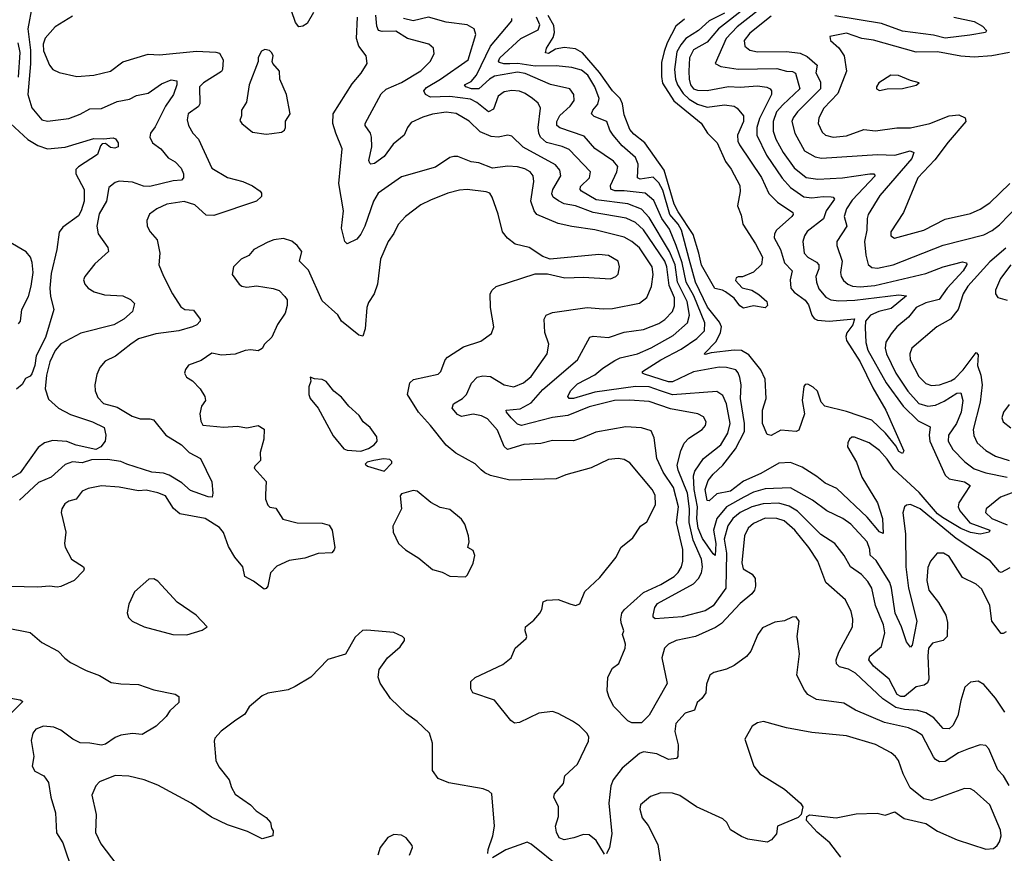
# Model space of a CAD drawing. Extents: x 1443846 to 1577407, y 839182 to 927291.
# Tile 138 of 256: x 1458512 to 1463601, y 898265 to 902572. Entities that reach past the tile are written whole.
import ezdxf

# ---------------------------------------------------------------- set-up
doc = ezdxf.new("R2010")
doc.units = 0

msp = doc.modelspace()

# ---------------------------------------------------------------- linework, layer by layer
at = {"layer": '0CON20XD'}
for points in [[(1460030.9, 902609.1), (1459997.3, 902552.7), (1459975, 902537.9), (1459955, 902535.5), (1459938, 902558), (1459893.8, 902683.8)], [(1462385, 902664), (1462220, 902535), (1462162.7, 902475), (1462106.2, 902345), (1462135, 902329.5), (1462225, 902315.8), (1462425, 902319.8), (1462475, 902305.3), (1462505, 902303.8), (1462520.5, 902295), (1462544, 902215), (1462455, 902132.5), (1462423.9, 902095), (1462405.6, 902045), (1462406.6, 901995), (1462419.5, 901955), (1462458.4, 901885), (1462515, 901807.2), (1462577, 901757), (1462637.1, 901747.1), (1462765, 901754.8), (1462905.3, 901775.3), (1462926.7, 901775), (1462932.9, 901765), (1462815, 901639.5), (1462785.7, 901595), (1462772.8, 901555), (1462786.5, 901505), (1462735.5, 901425), (1462734.4, 901405), (1462762.3, 901325), (1462754.6, 901265), (1462757.7, 901245), (1462769.6, 901225), (1462792.5, 901205), (1462815.2, 901195.2), (1462855, 901191.6), (1462931.2, 901198.8), (1463195, 901260.2), (1463284.8, 901295.2), (1463385, 901320.7), (1463405.4, 901315.4), (1463407.5, 901307.5), (1463387.9, 901275), (1463306, 901185), (1463264.1, 901125.9), (1463195, 901108.9), (1463144.5, 901085), (1463104.8, 901035.2), (1463045, 900984.5), (1463015, 900949.5), (1462988.2, 900905), (1462984, 900875), (1462991.8, 900845), (1463040.7, 900745), (1463102.2, 900652.2), (1463159.2, 900589.2), (1463205, 900575.3), (1463245, 900580.7), (1463289.8, 900600.2), (1463355, 900643.1), (1463375, 900643.3), (1463386.3, 900605), (1463377.6, 900545), (1463354.2, 900485), (1463312.7, 900425), (1463309.6, 900395), (1463335, 900350.9), (1463396.8, 900286.8), (1463445, 900251.9), (1463505, 900230), (1463615, 900208)], [(1458576.7, 902645), (1458553.9, 902525), (1458566.9, 902415), (1458567.1, 902342.9), (1458553.1, 902185), (1458575, 902116.2), (1458626.2, 902055), (1458655, 902046.9), (1458765, 902061.8), (1458825, 902083.8), (1458875, 902110.5), (1458935, 902112.7), (1459015, 902148.2), (1459079.5, 902160.5), (1459115, 902179.5), (1459175, 902191.3), (1459245, 902240.6), (1459295, 902261.8), (1459324.2, 902255), (1459324, 902235), (1459306.1, 902185), (1459265, 902124.6), (1459211.9, 902018.1), (1459186.9, 901985), (1459183.8, 901965), (1459198.9, 901935), (1459241.1, 901905), (1459278.7, 901858.7), (1459315, 901837.5), (1459345.4, 901805), (1459358.6, 901775), (1459358, 901755), (1459347.5, 901742.5), (1459305, 901738.9), (1459185, 901710.2), (1459152.4, 901712.4), (1459095, 901731.8), (1459025, 901737.8), (1459005, 901730.6), (1458971.9, 901705), (1458960, 901635), (1458921.9, 901568.1), (1458910, 901505), (1458917.5, 901465), (1458967.1, 901395), (1458970, 901375), (1458899.4, 901310.6), (1458847.5, 901245), (1458841.9, 901228.1), (1458849.2, 901205), (1458865, 901184), (1458896.4, 901166.4), (1458950.5, 901149.5), (1459045, 901144.3), (1459085, 901125.8), (1459105.8, 901105), (1459094, 901065), (1459050, 901025), (1458998.6, 900995), (1458827, 900953), (1458725, 900896.5), (1458695, 900862.9), (1458667.1, 900805), (1458650.8, 900735), (1458643.7, 900665), (1458661.2, 900611.2), (1458712.2, 900565), (1458775, 900532.7), (1458887.5, 900495), (1458947.5, 900465), (1458956.7, 900425), (1458953.3, 900395), (1458931.8, 900365), (1458905, 900351.8), (1458804.4, 900374.4), (1458755, 900391.9), (1458682.6, 900397.4), (1458639.2, 900385), (1458607.9, 900362.1), (1458515, 900231.2), (1458405, 900170.9)], [(1462155, 902605.6), (1462075, 902565.2), (1462019.3, 902515), (1461955, 902474.3), (1461928.2, 902441.8), (1461908.8, 902405), (1461895.9, 902314.1), (1461900.3, 902265), (1461912, 902235), (1461940.7, 902190.7), (1461971.6, 902161.6), (1462015, 902135.9), (1462065, 902119.1), (1462155, 902132.5), (1462203.8, 902125), (1462220, 902115), (1462252.5, 902075), (1462252.9, 902045), (1462221, 901975), (1462222.9, 901945), (1462231.2, 901925), (1462346.4, 901756.4), (1462384, 901674), (1462429, 901629), (1462508.2, 901575), (1462509.5, 901565), (1462502.5, 901555), (1462423.2, 901485), (1462412.5, 901465), (1462411.6, 901445), (1462443.4, 901385), (1462464.8, 901314.8), (1462504.5, 901275), (1462492.9, 901227.1), (1462496.8, 901185), (1462514.6, 901164.6), (1462571.9, 901121.9), (1462588.9, 901098.9), (1462605, 901044.6), (1462617.8, 901027.8), (1462635, 901018.8), (1462695, 901014.7), (1462826, 901026), (1462817.1, 900995), (1462786.2, 900953.8), (1462781.3, 900935), (1462784.7, 900915), (1462856.2, 900805), (1462920.4, 900670.4), (1462988.1, 900555), (1463080.8, 900345), (1463075, 900330.6), (1463055, 900341.3), (1463040, 900370), (1462985.8, 900435.8), (1462915, 900502.1), (1462785, 900547.9), (1462673.3, 900575), (1462653.8, 900595), (1462635, 900652.9), (1462613.1, 900673.1), (1462585, 900689.4), (1462572.1, 900687.9), (1462565, 900677.5), (1462556.5, 900605), (1462567.3, 900535), (1462538.1, 900451.9), (1462525, 900444), (1462445, 900451.2), (1462395, 900424), (1462375, 900429.2), (1462350.4, 900485), (1462351.6, 900555), (1462368.9, 900615), (1462365.4, 900715), (1462342.5, 900762.5), (1462280, 900840), (1462242.1, 900862.1), (1462205, 900864.4), (1462085, 900850.8), (1462055, 900841.4), (1462050, 900845), (1462111, 900909), (1462134, 900955), (1462138.9, 900985), (1462129.3, 901009.3), (1462067.1, 901087.1), (1462004.1, 901215), (1461971.3, 901335), (1461931.4, 901485), (1461914.5, 901515), (1461872.1, 901565), (1461835, 901690.7), (1461815, 901728.7), (1461785, 901757.5), (1461718.2, 901748.2), (1461705.5, 901755), (1461708.4, 901825), (1461695, 901859.6), (1461625, 901920), (1461579.3, 901975), (1461561.8, 902001.8), (1461546.5, 902046.5), (1461480.9, 902070.9), (1461466.4, 902085), (1461473.2, 902105), (1461499.7, 902135), (1461506.5, 902165), (1461483.9, 902225), (1461447.4, 902285), (1461415, 902310.4), (1461365, 902324.8), (1461285, 902333), (1461175, 902331.7), (1461085.8, 902345.8), (1461045, 902343.4), (1461013.5, 902343.5), (1460991, 902351), (1460987.1, 902357.1), (1460993.8, 902375), (1461102.1, 902475), (1461190.9, 902519.1), (1461200.4, 902545), (1461182.9, 902585)], [(1462270.8, 902639.2), (1462123, 902525), (1462065, 902455.2), (1461993.9, 902416.1), (1461973.2, 902375), (1461970, 902305), (1461970.9, 902265), (1461979.4, 902235), (1461995, 902215.3), (1462015, 902208.1), (1462065, 902206.5), (1462175, 902227.3), (1462235, 902223), (1462325, 902230.4), (1462373.5, 902223.5), (1462390.6, 902215), (1462397.3, 902205), (1462396.5, 902185), (1462335, 902061.8), (1462321.6, 902015), (1462321, 901975), (1462371.7, 901871.7), (1462453, 901753)], [(1458785, 902590.4), (1458695, 902534.5), (1458643.5, 902476.5), (1458633.5, 902445), (1458635, 902410), (1458666.2, 902336.2), (1458682.5, 902315), (1458715, 902298.9), (1458807.6, 902277.6), (1458894.4, 902284.4), (1458981.2, 902305), (1459045, 902353.5), (1459176.4, 902393.6), (1459235, 902389.6), (1459425, 902408.8), (1459525, 902404.4), (1459545, 902398.6), (1459562.9, 902365), (1459560.3, 902315), (1459555, 902304.1), (1459460.9, 902245), (1459441.1, 902225), (1459443.3, 902136.7), (1459435, 902123.3), (1459383.1, 902085), (1459378.1, 902055), (1459383.3, 902025), (1459407.1, 901985), (1459435.6, 901955), (1459504.1, 901804.1), (1459585, 901756.7), (1459665, 901736.5), (1459715, 901713.3), (1459754, 901685), (1459761.2, 901675), (1459761.2, 901658.8), (1459736.2, 901633.8), (1459515, 901559.5), (1459475, 901561.4), (1459416.9, 901615), (1459362.6, 901632.6), (1459271.3, 901618.7), (1459220, 901595), (1459183, 901567), (1459168.6, 901535), (1459170, 901505), (1459185.7, 901475.7), (1459222, 901435), (1459236.7, 901365), (1459230.8, 901305), (1459255, 901246), (1459300.7, 901155), (1459345, 901087.8), (1459365, 901074.4), (1459410.7, 901070.7), (1459443.8, 901025), (1459444.2, 901015), (1459427.5, 900995), (1459405, 900985.5), (1459335, 900964.6), (1459215, 900949.6), (1459125, 900923.5), (1459085.3, 900894.7), (1459006.2, 900833.8), (1458953.1, 900806.9), (1458925.3, 900774.7), (1458911, 900739), (1458900.8, 900685), (1458902.6, 900655), (1458915, 900619.4), (1458945, 900589.5), (1459015, 900569.5), (1459092.7, 900522.7), (1459135, 900509.2), (1459185, 900509.5), (1459203.8, 900503.8), (1459267.1, 900425), (1459348.6, 900375), (1459388.1, 900335), (1459446.7, 900305), (1459504.5, 900185), (1459510.6, 900125), (1459505.7, 900104.3), (1459485, 900106.5), (1459395, 900139.2), (1459349.2, 900179.2), (1459285, 900218.6), (1459255, 900228.5), (1459195, 900234.4), (1459065, 900276.3)], [(1463602.5, 898995), (1463555, 899066.2), (1463495, 899138), (1463465, 899154.2), (1463425, 899150), (1463396.8, 899123.2), (1463375.4, 899054.6), (1463360, 898975), (1463335.3, 898924.7), (1463315, 898908.9), (1463285, 898910.6), (1463235.6, 898965.6), (1463195, 898990.9), (1463153, 899003), (1463085, 899007.4), (1463040.7, 899019.3), (1462972.5, 899062.5), (1462831.8, 899195), (1462795, 899215.9), (1462748.9, 899228.9), (1462733.8, 899243.8), (1462732.1, 899265), (1462745, 899304.3), (1462815.5, 899435), (1462817.8, 899475), (1462808.5, 899515), (1462778.9, 899575), (1462678.8, 899665), (1462637.1, 899775), (1462590, 899845), (1462517.3, 899935), (1462462.7, 899982.7), (1462424.8, 899994.8), (1462365, 899997), (1462305, 899969.1), (1462277.5, 899945), (1462258.2, 899905), (1462244.1, 899765), (1462250.5, 899735), (1462297.9, 899707.9), (1462312.1, 899685), (1462315.4, 899645), (1462310, 899625), (1462295.5, 899605), (1462235, 899555.4), (1462138, 899452), (1462108.5, 899431.5), (1462005, 899385.3), (1461905, 899363.9), (1461864.7, 899345.3), (1461844.7, 899325.3), (1461830.3, 899275), (1461858.1, 899141.9), (1461765, 898979.2), (1461725, 898938.8), (1461675, 898938.8), (1461655, 898950), (1461581.5, 899025), (1461556.2, 899075), (1461548.8, 899105), (1461551.4, 899175), (1461575, 899222), (1461608.1, 899245), (1461641.1, 899325), (1461643.5, 899345), (1461635, 899370), (1461627.5, 899395), (1461634, 899415), (1461619.6, 899455), (1461618.7, 899475), (1461624.6, 899505), (1461635, 899523.1), (1461735, 899611.8), (1461825, 899653.5), (1461895, 899695.4), (1461915, 899715.6), (1461931.8, 899745), (1461938.7, 899775), (1461938.9, 899835), (1461906.5, 899975), (1461917.1, 900055), (1461891, 900155), (1461836.6, 900235), (1461804.8, 900304.8), (1461791.7, 900411.7), (1461775, 900446.9), (1461725, 900463.5), (1461645, 900469.1), (1461488.9, 900441.1), (1461420.8, 900410.8), (1461373.9, 900396.1), (1461265, 900397.5), (1461205, 900382.3), (1461116.8, 900376.8), (1461032.1, 900352.1), (1461016.2, 900366.2), (1460980.9, 900450.9), (1460929.6, 900509.6), (1460898, 900525), (1460855, 900534), (1460795, 900521.8), (1460775, 900532.3), (1460747.7, 900565), (1460753.6, 900586.4), (1460800, 900615), (1460820.4, 900635), (1460846.1, 900693.9), (1460876.2, 900725), (1460905, 900732.1), (1460945, 900729.2), (1461015, 900686.1), (1461065, 900675.4), (1461114.7, 900695.3), (1461155, 900728.8), (1461237.3, 900845), (1461246.9, 900895), (1461225.6, 900955), (1461221.9, 901025), (1461232.5, 901045), (1461265, 901059.5), (1461445, 901085.5), (1461528, 901078), (1461575, 901080.4), (1461715, 901107.8), (1461753.8, 901136.2), (1461776.3, 901193.7), (1461785.8, 901255), (1461780.3, 901295), (1461715, 901393.3), (1461675, 901426.4), (1461635, 901447.6), (1461485, 901486.8), (1461365, 901502.5), (1461295, 901518.2), (1461185, 901564.6), (1461170.8, 901585), (1461153.8, 901635), (1461169.6, 901735), (1461165.3, 901765.3), (1461149.5, 901785), (1461121.7, 901801.7), (1461085, 901811.8), (1461035.3, 901814.7), (1460954.7, 901804.7), (1460885, 901832.5), (1460845, 901836.9), (1460776.7, 901865), (1460755, 901865.5), (1460735, 901858.9), (1460660.9, 901809.1), (1460485, 901759.1), (1460364.6, 901675), (1460340.3, 901635), (1460296.2, 901505), (1460275, 901464.2), (1460255, 901437.1), (1460205, 901414), (1460192.5, 901425), (1460175.4, 901495.4), (1460185.3, 901585), (1460160.9, 901725), (1460177.5, 901905), (1460145.3, 901985.3), (1460129.5, 902035), (1460131.9, 902085), (1460229.2, 902240.8), (1460277.1, 902295), (1460307.5, 902345), (1460302.9, 902385), (1460264.7, 902434.7), (1460251.6, 902475), (1460257.3, 902585)], [(1460949.1, 901969.1), (1460892, 901992), (1460835, 902047.7), (1460766.7, 902086.7), (1460715, 902093.4), (1460645, 902083.2), (1460595, 902068.8), (1460535, 902040.6), (1460515.6, 902015), (1460499.5, 901975), (1460442.2, 901927.8), (1460395, 901865.4), (1460345, 901828.6), (1460326, 901826), (1460320.6, 901830.6), (1460316.9, 901845), (1460331.6, 901915), (1460330, 901965), (1460325, 901985.7), (1460297.8, 902025), (1460297.8, 902035), (1460380.5, 902189.5), (1460405, 902212.7), (1460485, 902247.2), (1460585, 902307.9), (1460632.5, 902355), (1460653.1, 902395), (1460650.8, 902425), (1460626, 902445), (1460516.2, 902475), (1460455, 902511.8), (1460385, 902511), (1460366.7, 902516.7), (1460357.5, 902537.5), (1460351.7, 902595)], [(1463629.3, 899740.7), (1463585, 899716.5), (1463575, 899720), (1463526.6, 899776.6), (1463351.5, 899891.5), (1463165, 900045.2), (1463115, 900067.5), (1463095.5, 900064.5), (1463085, 900054.3), (1463075.3, 900024.7), (1463090, 899915), (1463091, 899745), (1463105.5, 899635), (1463148.9, 899465), (1463125, 899340), (1463115, 899330), (1463095, 899357.5), (1463068.9, 899435), (1463036.5, 899505), (1463018.2, 899635), (1463008.8, 899665), (1462938.5, 899778.5), (1462906.5, 899805), (1462906.2, 899835), (1462892, 899875), (1462807.7, 899965), (1462766.7, 899995), (1462683.6, 900033.6), (1462608.8, 900088.8), (1462495, 900153.7), (1462365, 900148.3), (1462305, 900131.1), (1462255, 900104.5), (1462165, 900054.8), (1462114.9, 899995.1), (1462097.1, 899935), (1462108.9, 899865), (1462105.8, 899804.2), (1462095, 899811.9), (1462040.7, 899890.7), (1462018.9, 899945), (1462010.6, 899995), (1462014, 900055), (1461998, 900145), (1461994.2, 900215.8), (1462000.8, 900239.2), (1462045, 900305.4), (1462134.6, 900375.4), (1462171.5, 900435), (1462184.4, 900485), (1462165, 900586.9), (1462145, 900630.9), (1462115, 900651.6), (1461885, 900633.9), (1461824.1, 900655), (1461765, 900674.9), (1461695, 900676.1), (1461485, 900648.2), (1461374.3, 900614.3), (1461351.2, 900615), (1461344.4, 900625), (1461359.2, 900655), (1461395, 900691.2), (1461483.6, 900736.4), (1461525, 900772.3), (1461588.1, 900811.9), (1461615, 900825.3), (1461705, 900845.3), (1461775, 900875.7), (1461889.3, 900940.7), (1461963.1, 901005), (1461974.1, 901045), (1461961.9, 901115), (1461912.2, 901215), (1461899.4, 901305), (1461869.3, 901375), (1461765, 901549.7), (1461725, 901593), (1461655, 901620.9), (1461491.4, 901641.4), (1461414.6, 901685), (1461408, 901695), (1461409.9, 901710.1), (1461457.5, 901755), (1461461.5, 901785), (1461350.7, 901900.7), (1461315, 901917.4), (1461235, 901938.1), (1461204.2, 901965), (1461194.2, 901985), (1461190.5, 902015), (1461202.7, 902115), (1461190.5, 902140.5), (1461162.5, 902165), (1461125, 902191.1), (1461095, 902202.5), (1461055, 902205.3), (1461015, 902198.7), (1460983.9, 902176.1), (1460961.1, 902108.9), (1460935, 902095.9), (1460875, 902143.9), (1460841.4, 902161.4), (1460735.4, 902175.4), (1460635, 902171.5), (1460608.9, 902185), (1460600, 902205), (1460615, 902221.6), (1460686.4, 902263.6), (1460829.4, 902365), (1460869.6, 902495), (1460860.6, 902525), (1460825, 902545.4), (1460715, 902559.3), (1460625, 902584.8), (1460545, 902565.7), (1460495, 902578)], [(1462453, 901753), (1462495, 901704.7), (1462565, 901657.1), (1462605, 901651.3), (1462665, 901659), (1462705, 901657.2), (1462716, 901655), (1462723.3, 901645), (1462679.5, 901585), (1462666.3, 901543.7), (1462581.9, 901478.1), (1462567.7, 901455), (1462559.2, 901425), (1462566.7, 901365), (1462584.6, 901345), (1462629.6, 901319.6), (1462642.2, 901305), (1462642.5, 901285), (1462625.9, 901245), (1462629.3, 901215), (1462641.7, 901181.7), (1462677.6, 901137.6), (1462703.8, 901123.8), (1462745, 901119.6), (1462827.4, 901122.6), (1463055, 901150.3), (1463095.6, 901145.6), (1463015, 901079.7), (1462952.2, 901065), (1462908.2, 901045), (1462883.9, 901015), (1462880.9, 900980.9), (1462885.3, 900904.7), (1462895.6, 900865), (1462989.7, 900695), (1463078.2, 900575), (1463155, 900499.5), (1463217.8, 900467.7), (1463211.6, 900425), (1463214.8, 900395), (1463295, 900218.2), (1463315, 900200.3), (1463394, 900185), (1463424, 900165), (1463364.7, 900075.3), (1463361.8, 900055), (1463370.3, 900035), (1463423.1, 899973.1), (1463526.2, 899935), (1463522.5, 899925), (1463476.2, 899913.8), (1463425, 899922.3), (1463375, 899943.8), (1463280.5, 899999.5), (1463255, 900019.4), (1463160, 900130), (1463029.7, 900249.7), (1462995, 900301.1), (1462955, 900346), (1462902.9, 900385), (1462826.2, 900415), (1462812.5, 900415), (1462801.2, 900405), (1462791.2, 900385), (1462790, 900365), (1462837.1, 900285), (1462865, 900208.1), (1462944.6, 900075), (1462970.9, 899995), (1462975, 899917.5), (1462955, 899926.5), (1462892, 900002), (1462735, 900149.6), (1462675, 900176.8), (1462631.9, 900211.9), (1462555, 900259.7), (1462495, 900283.3), (1462435, 900281.5), (1462342.8, 900227.2), (1462252.1, 900187.9), (1462185, 900136.7), (1462115, 900121.4), (1462075, 900086.7), (1462065, 900088), (1462055.2, 900145), (1462069.2, 900190.8), (1462095, 900224.6), (1462145, 900269.6), (1462211.8, 900355), (1462257, 900445), (1462258.3, 900485), (1462237.2, 900615), (1462240.3, 900685), (1462233.1, 900723.1), (1462225, 900747.5), (1462212.1, 900762.1), (1462164.7, 900774.7), (1462126.9, 900776.9), (1461995, 900751.7), (1461885, 900700.4), (1461865, 900700.6), (1461740.3, 900740.3), (1461730, 900745), (1461731.1, 900755), (1461825.8, 900814.2), (1461930.9, 900869.1), (1462012, 900925), (1462050.3, 900965), (1462052.7, 901005), (1461995.3, 901145), (1461956.9, 901215), (1461935.8, 901315), (1461905.4, 901405.4), (1461869.5, 901489.5), (1461830.4, 901545), (1461788.4, 901638.4), (1461745, 901675.6), (1461635, 901688), (1461586.9, 901686.9), (1461566.3, 901696.3), (1461565.3, 901715), (1461598.6, 901785), (1461602.5, 901812.5), (1461580.1, 901840.1), (1461485, 901906.2), (1461429.4, 901969.4), (1461303.5, 902013.5), (1461287.8, 902025), (1461287.5, 902045), (1461303.3, 902076.7), (1461356.1, 902125), (1461376.9, 902155), (1461375.4, 902185), (1461354.7, 902214.7), (1461255, 902236.8), (1461125, 902293.3), (1461085, 902300.7), (1460965, 902279.5), (1460939, 902265), (1460885, 902215.2), (1460846, 902215), (1460817.5, 902225), (1460811.4, 902235), (1460845, 902253.1), (1460871.8, 902285), (1460944.3, 902435.7), (1461055.5, 902565), (1461055, 902578)], [(1461947.5, 902575), (1461902.5, 902537.5), (1461857.7, 902452.3), (1461841.8, 902408.2), (1461829.5, 902350.5), (1461828.1, 902278.1), (1461833.7, 902243.7), (1461893, 902153), (1462033, 902037), (1462067.1, 901985), (1462116.5, 901935), (1462159.8, 901839.8), (1462189.6, 901799.6), (1462234.4, 901715), (1462235.6, 901684.4), (1462220.9, 901610.9), (1462241.3, 901561.3), (1462248.6, 901515), (1462315, 901414.3), (1462350, 901345), (1462345, 901306.2), (1462305, 901267.5), (1462247, 901243), (1462225, 901242.5), (1462215, 901237.5), (1462212, 901225), (1462245, 901185.7), (1462295, 901174.3), (1462331.7, 901151.7), (1462373.3, 901115), (1462376.2, 901095), (1462365, 901083.3), (1462305, 901093.1), (1462252.2, 901082.2), (1462233.3, 901093.3), (1462205, 901133.8), (1462160, 901165), (1462143.3, 901175), (1462105, 901183.8), (1462035, 901304), (1462020.9, 901365), (1461992.2, 901462.2), (1461915, 901578.7), (1461895, 901619.2), (1461842.3, 901795), (1461741.8, 901935), (1461685, 901980.6), (1461664.7, 902005), (1461635, 902080.8), (1461626.7, 902136.7), (1461614.3, 902164.3), (1461575, 902203.9), (1461508.4, 902298.4), (1461421.1, 902401.1), (1461385, 902420.9), (1461325, 902427.6), (1461281, 902419), (1461245, 902397.3), (1461230, 902400), (1461233.8, 902425), (1461269.5, 902480.5), (1461276.2, 902505), (1461271.5, 902541.5), (1461243.7, 902593.7)], [(1462395, 902589.6), (1462285, 902501.6), (1462255.4, 902465), (1462260, 902435), (1462284.8, 902414.8), (1462325, 902404.8), (1462475, 902407), (1462545, 902399.2), (1462581.1, 902381.1), (1462634, 902336), (1462627.2, 902297.2), (1462651, 902251), (1462650.8, 902215), (1462531.9, 902095), (1462508.9, 902065), (1462502.2, 902045), (1462518.2, 901985), (1462567.5, 901895), (1462622.6, 901862.6), (1462655, 901855.8), (1462945, 901875.7), (1463035, 901871), (1463114.7, 901894.7), (1463133.5, 901885), (1463121.8, 901855), (1462957.2, 901662.8), (1462897.5, 901565), (1462891.3, 901545), (1462890.6, 901485), (1462878.2, 901425), (1462885.4, 901354.6), (1462897.6, 901307.6), (1462915, 901291.5), (1462945, 901288.2), (1463025.8, 901305), (1463283.9, 901406.1), (1463495, 901459.7), (1463537.9, 901482.1), (1463575, 901511.3), (1463675, 901614.6)], [(1463340, 902585), (1463445, 902562), (1463488.5, 902538.5), (1463507.8, 902515), (1463504, 902505), (1463422.4, 902492.4), (1463295, 902476.8), (1463235, 902491.5), (1463075, 902512.8), (1462965, 902552.2), (1462725, 902591.3)], [(1463627.2, 902402.8), (1463535.2, 902384.8), (1463445, 902378.3), (1463375, 902384), (1463255, 902405.7), (1463145, 902403.3), (1462925.3, 902465.3), (1462865, 902475.3), (1462785, 902501.3), (1462698.8, 902485), (1462702.5, 902465), (1462745.8, 902425.8), (1462772.1, 902385), (1462784.5, 902305), (1462740.3, 902189.8), (1462668.2, 902115), (1462641.4, 902065), (1462637.8, 902035), (1462659.9, 901989.9), (1462675.8, 901975), (1462715.3, 901965.3), (1462785, 901972.4), (1462875, 902004), (1462935, 901997.3), (1463045, 902013.8), (1463115, 902012.5), (1463215, 902035.4), (1463315, 902074.6), (1463365, 902080.6), (1463398.8, 902065), (1463402.5, 902045), (1463311.2, 901938.8), (1463242.2, 901847.8), (1463153.8, 901755), (1463080, 901575), (1463014.4, 901475), (1463014.6, 901454.6), (1463033.6, 901443.6), (1463185, 901483.6), (1463295, 901540.8), (1463425, 901571.1), (1463475, 901593.1), (1463525.6, 901625), (1463629.1, 901725)], [(1458502.1, 902452.1), (1458512.5, 902402.5), (1458504, 902275)], [(1459785, 901980.4), (1459815, 901983.9), (1459865, 901991.1), (1459879.7, 902000.3), (1459885.8, 902015), (1459885, 902047.5), (1459909.4, 902085), (1459891.1, 902185), (1459855.7, 902265), (1459854.2, 902305), (1459820, 902345), (1459816, 902355), (1459822, 902385), (1459815, 902400), (1459802.7, 902412.7), (1459778.3, 902418.3), (1459761.2, 902408.8), (1459744.3, 902375.7), (1459744, 902355), (1459698.1, 902235), (1459684.5, 902145.5), (1459658.6, 902105), (1459658.1, 902075), (1459650.3, 902050.3), (1459660, 902035), (1459715, 901990.8), (1459785, 901980.4)], [(1462955, 902206.2), (1462995, 902214), (1463075, 902216.7), (1463145, 902233.3), (1463160, 902245), (1463115, 902256.7), (1463054.2, 902284.2), (1463014.5, 902285.5), (1462951.2, 902245), (1462940, 902225), (1462940, 902215), (1462955, 902206.2)], [(1458464, 902035), (1458553.5, 901953.5), (1458605, 901921.9), (1458655, 901903.9), (1458746.6, 901913.4), (1458895, 901958.5), (1458944.4, 901955.6), (1458995, 901962), (1459007, 901957), (1459021.4, 901935), (1459021.2, 901915), (1459002.7, 901907.3), (1458981.7, 901911.7), (1458955, 901932), (1458938.8, 901931.2), (1458929.2, 901920.8), (1458914.5, 901875), (1458815, 901812.1), (1458802, 901798), (1458802.1, 901775), (1458844.6, 901695), (1458844.2, 901635), (1458829.4, 901585), (1458815, 901558.8), (1458735, 901500.5), (1458715.2, 901474.8), (1458704.3, 901384.3), (1458675, 901260), (1458668.1, 901185), (1458671.3, 901141.3), (1458688.6, 901075), (1458645, 900930), (1458596.9, 900835), (1458590, 900785), (1458575, 900742.9), (1458565, 900730), (1458541.9, 900718.1), (1458525, 900686.7), (1458495, 900663.3)], [(1463610.5, 899409.5), (1463595, 899400), (1463585, 899401.2), (1463536.4, 899465), (1463526, 899545), (1463485, 899630), (1463455, 899655.5), (1463385, 899690), (1463315, 899798.6), (1463285.4, 899815.4), (1463253.8, 899815), (1463218.6, 899775), (1463205, 899742.5), (1463199.6, 899675), (1463210.4, 899625), (1463260.9, 899560.9), (1463298.9, 899495), (1463307.4, 899457.4), (1463304.7, 899385.3), (1463285, 899365.4), (1463228.9, 899351.1), (1463209.2, 899325), (1463204.7, 899285.3), (1463209.6, 899165), (1463203.9, 899146.1), (1463186.9, 899133.1), (1463145, 899125.5), (1463085, 899075.5), (1463065, 899074.6), (1463046.2, 899086.2), (1463005.9, 899165), (1462925, 899231.2), (1462900.8, 899265), (1462906, 899284), (1462965, 899333.3), (1462982.8, 899405), (1462975.7, 899445), (1462935.3, 899545), (1462915.3, 899635.3), (1462895, 899670), (1462862.2, 899705), (1462805.4, 899745), (1462773.6, 899803.6), (1462725.4, 899865), (1462651.5, 899911.5), (1462532.5, 900032.5), (1462488.1, 900058.1), (1462435, 900074), (1462355, 900070.7), (1462295, 900055.2), (1462235, 900026.5), (1462197.4, 899995), (1462172.3, 899957.7), (1462152.3, 899887.7), (1462164, 899815), (1462161.2, 899635), (1462096.5, 899543.5), (1462055, 899517.3), (1461935, 899487.5), (1461795.8, 899475.8), (1461786, 899485), (1461785.7, 899495), (1461794.7, 899535), (1461807.8, 899555), (1461995, 899657.4), (1462020.2, 899685), (1462035.6, 899715), (1462040, 899745), (1462035.2, 899785), (1461993, 899883), (1461971.6, 899975), (1461972.9, 900045), (1461962.8, 900125), (1461914.4, 900245), (1461910.3, 900269.7), (1461929.2, 900345), (1461946.4, 900383.6), (1461970.4, 900409.6), (1462039.4, 900455), (1462055.6, 900475), (1462059.4, 900495), (1462045, 900520.8), (1462016.7, 900535), (1461875, 900560.7), (1461765, 900599.8), (1461663.5, 900606.5), (1461585, 900604.8), (1461455, 900571.1), (1461345, 900527.1), (1461265, 900516.5), (1461105, 900475.9), (1461085, 900482), (1461052.1, 900515), (1461027.5, 900545), (1461026.2, 900555), (1461098.5, 900561.5), (1461155, 900592.8), (1461215, 900661.8), (1461395.4, 900815), (1461458.5, 900931.5), (1461475, 900936.1), (1461555, 900930.4), (1461635, 900957.3), (1461735, 900971.8), (1461815, 901001.8), (1461846.6, 901023.4), (1461886, 901065), (1461896.3, 901093.7), (1461895.6, 901135), (1461867.8, 901197.8), (1461856.6, 901295), (1461845.9, 901325), (1461735, 901486.8), (1461695, 901523.2), (1461645.5, 901545.5), (1461475, 901575.6), (1461385, 901609.6), (1461325, 901620.9), (1461295.8, 901635.8), (1461268.2, 901655), (1461262, 901672), (1461267.1, 901695), (1461308.7, 901765), (1461303.7, 901793.7), (1461281.3, 901821.3), (1461113.7, 901913.7), (1461055, 901970.6), (1461035, 901975.6), (1460985, 901965.5), (1460949.1, 901969.1)], [(1461535, 898260), (1461491.2, 898331.2), (1461455, 898360), (1461425, 898361.8), (1461375, 898344.5), (1461325, 898335.5), (1461300, 898345), (1461285.4, 898375), (1461281.2, 898405), (1461296.5, 898455), (1461295.6, 898505), (1461273.1, 898555), (1461275, 898572.5), (1461322, 898625), (1461328.6, 898665), (1461394, 898726), (1461451.2, 898845), (1461453.8, 898865), (1461444.1, 898884.1), (1461404.5, 898924.5), (1461368.6, 898948.6), (1461295, 898988.1), (1461265, 898997.5), (1461195, 898989.1), (1461095, 898941.2), (1461068.3, 898938.3), (1461050.7, 898950.7), (1460965.9, 899055.9), (1460854, 899095), (1460843.3, 899115), (1460843, 899153), (1460865.8, 899174.2), (1461009.3, 899240.7), (1461052.5, 899275), (1461072.5, 899325), (1461130, 899375), (1461133.3, 899385), (1461123.3, 899415), (1461126.7, 899435), (1461169.7, 899470.3), (1461200, 899505), (1461210, 899525), (1461217.5, 899565), (1461236.4, 899573.6), (1461294.1, 899575.9), (1461355, 899554.2), (1461383.8, 899546.2), (1461405.9, 899554.1), (1461431.7, 899618.3), (1461510.3, 899689.7), (1461594.1, 899795.9), (1461618.8, 899845), (1461680.8, 899895), (1461720, 899955), (1461753, 899977), (1461797.5, 900065), (1461795.4, 900115), (1461781.1, 900145), (1461665, 900282.2), (1461635, 900299.1), (1461605.3, 900305.3), (1461555, 900298.9), (1461465, 900256.9), (1461335, 900220.4), (1461285, 900199.6), (1461045, 900193.1), (1460945, 900216.7), (1460915, 900230), (1460896.1, 900246.1), (1460865, 900277.5), (1460765, 900333.1), (1460715, 900372.9), (1460635.7, 900475), (1460572.5, 900545), (1460515.8, 900635), (1460528, 900695), (1460547.6, 900712.4), (1460675, 900740.6), (1460688.6, 900755), (1460710, 900815), (1460722.2, 900827.8), (1460805, 900882.1), (1460895, 900911.1), (1460950.3, 900949.7), (1460962.9, 900985), (1460944.4, 901085), (1460942.9, 901155), (1460953.8, 901175), (1460975, 901193.8), (1461175, 901258.8), (1461239.5, 901259.5), (1461328.3, 901238.3), (1461425, 901241.9), (1461565, 901232.5), (1461593.3, 901245), (1461605, 901257.5), (1461612, 901295), (1461604, 901325), (1461555, 901353.1), (1461505, 901359.5), (1461254.1, 901334.1), (1461215, 901347.5), (1461145.4, 901395.4), (1461072.7, 901412.7), (1461033, 901443), (1461007.5, 901475), (1460985, 901566.7), (1460954.4, 901654.4), (1460941.2, 901675), (1460922.6, 901682.6), (1460825, 901694), (1460785, 901691.3), (1460723.8, 901676.2), (1460635, 901639.6), (1460585, 901614.5), (1460505, 901554.4), (1460467, 901513), (1460445, 901468), (1460415.5, 901425), (1460376.5, 901335), (1460361.4, 901205), (1460344.3, 901155.7), (1460315, 901110), (1460306, 901085), (1460298, 900975), (1460285, 900937.5), (1460265, 900941.2), (1460175, 901014.3), (1460156.5, 901046.5), (1460075, 901118.8), (1460005, 901278), (1459957.5, 901325), (1459969.2, 901375), (1459945.8, 901405), (1459917.4, 901427.4), (1459875, 901441.4), (1459825, 901434.3), (1459795, 901422.9), (1459722, 901385), (1459696.8, 901353.2), (1459656.2, 901335), (1459616.7, 901295), (1459610, 901255), (1459646.2, 901205), (1459660, 901195), (1459685, 901189.2), (1459735, 901197.5), (1459822.2, 901182.2), (1459852.1, 901172.1), (1459881.7, 901141.7), (1459893.8, 901125), (1459894.2, 901095), (1459884.2, 901055.8), (1459843.5, 900996.5), (1459815, 900931.2), (1459777.5, 900895), (1459765, 900872.5), (1459745, 900861.2), (1459706.9, 900866.9), (1459677.1, 900862.9), (1459625, 900844.5), (1459555, 900839.4), (1459505, 900848.1), (1459449.4, 900810.6), (1459385, 900787.1), (1459368.8, 900765), (1459363.8, 900745), (1459374.6, 900724.6), (1459405.6, 900705.6), (1459444.2, 900664.2), (1459468, 900625), (1459471.2, 900605), (1459452, 900575), (1459442, 900535), (1459447.3, 900497.3), (1459457.5, 900477.5), (1459567, 900467), (1459635, 900472.2), (1459685, 900463.5), (1459745, 900475.6), (1459775, 900456.7), (1459773.3, 900405), (1459754.3, 900335), (1459756.2, 900295), (1459726.7, 900265), (1459724, 900255), (1459785.8, 900185.8), (1459781.4, 900118.6), (1459781.4, 900095), (1459795, 900063.8), (1459805, 900053.8), (1459835, 900048), (1459872.1, 899992.1), (1459945, 899972.5), (1460075, 899970), (1460110.5, 899960.5), (1460126, 899935), (1460140, 899845), (1460137.7, 899832.3), (1460125, 899817.5), (1460055, 899814.2), (1459985, 899790.6), (1459905, 899777.8), (1459840.6, 899749.4), (1459807.1, 899715), (1459793.9, 899646.1), (1459785, 899632.5), (1459775, 899630), (1459720.8, 899670.8), (1459675.5, 899695.5), (1459665.6, 899745), (1459624.2, 899795), (1459590.3, 899850.3), (1459565, 899923.3), (1459545, 899948), (1459470, 899995), (1459338.6, 900018.6), (1459306.4, 900046.4), (1459265, 900112.5), (1459225, 900128.1), (1459165, 900140.5), (1459125, 900137.5), (1459025, 900157.3), (1458935, 900164.4), (1458865, 900150.6), (1458835, 900135.7), (1458803.3, 900095), (1458765, 900084.3), (1458745, 900070), (1458729.4, 900045), (1458725.6, 900025), (1458750, 899925), (1458742.9, 899865), (1458747, 899847), (1458778.6, 899785), (1458841.4, 899745), (1458845.7, 899735), (1458840.8, 899725), (1458793.8, 899675), (1458725, 899642.9), (1458705, 899639.4), (1458665, 899644.4), (1458605, 899640), (1458465, 899643.8)], [(1458505, 901000.3), (1458515.6, 901015), (1458523.4, 901075), (1458557.6, 901142.4), (1458571.5, 901195), (1458581.4, 901265), (1458576.8, 901316.8), (1458567.5, 901345), (1458545, 901371.8), (1458454.1, 901425)], [(1463608.9, 901391.1), (1463525, 901321.1), (1463412.2, 901195), (1463388.5, 901155), (1463361.5, 901075), (1463321.9, 901025), (1463252.5, 900985), (1463122, 900875), (1463111.8, 900845), (1463113.4, 900815), (1463157.9, 900727.9), (1463195, 900692.5), (1463225, 900681.2), (1463265, 900684.8), (1463324.5, 900705.5), (1463345, 900717.5), (1463387.9, 900762.1), (1463455, 900852.9), (1463465, 900840), (1463462, 900785), (1463480, 900735), (1463485.9, 900685), (1463475.8, 900595), (1463439.4, 900455), (1463443.3, 900423.3), (1463460.4, 900385), (1463505.8, 900345.8), (1463555, 900316.1), (1463625, 900294.8)], [(1463634.4, 901305), (1463581.5, 901235), (1463555.6, 901175), (1463555.7, 901155), (1463566.9, 901136.9), (1463615, 901122.2)], [(1460275, 900343.1), (1460315, 900356.9), (1460343.1, 900375), (1460359.4, 900395), (1460357.3, 900417.3), (1460323.3, 900465), (1460286.7, 900495), (1460267, 900527), (1460212, 900575), (1460175, 900621.2), (1460135, 900653.3), (1460095, 900703.3), (1460075, 900713.3), (1460035, 900716.7), (1460012.5, 900725), (1460016.7, 900705), (1460006.7, 900675), (1460006.7, 900635), (1460013.8, 900615), (1460054.1, 900564.1), (1460131.2, 900421.2), (1460186.7, 900355), (1460205, 900347.5), (1460275, 900343.1)], [(1463626, 900584), (1463595.7, 900545), (1463587.5, 900515), (1463594, 900495), (1463635, 900463.1)], [(1459065, 900276.3), (1459035, 900288.8), (1458965, 900298.9), (1458882.9, 900297.1), (1458835, 900283.1), (1458785, 900287.5), (1458746.8, 900273.2), (1458675, 900207.5), (1458609.3, 900180.7), (1458510.1, 900089.9)], [(1460395, 900238.8), (1460435, 900280), (1460435, 900290), (1460425, 900300), (1460392.5, 900302.5), (1460342.5, 900295), (1460307.5, 900285), (1460297.5, 900275), (1460310, 900265), (1460395, 900238.8)], [(1460815, 899693.3), (1460825.9, 899704.1), (1460855.4, 899764.6), (1460863.9, 899803.9), (1460855, 899830), (1460827.5, 899845), (1460834, 899875), (1460831.4, 899905), (1460812.1, 899965), (1460795, 899992.2), (1460735, 900040.6), (1460685, 900051.1), (1460637.4, 900077.4), (1460566.8, 900136.8), (1460545, 900140), (1460485, 900122.5), (1460477.5, 900112.5), (1460485.7, 900044.3), (1460440, 899955), (1460442.5, 899925), (1460468.8, 899865), (1460505, 899833.3), (1460575, 899790), (1460645, 899730.8), (1460695, 899718), (1460735, 899696.7), (1460815, 899693.3)], [(1463705, 900151.1), (1463580.4, 900105), (1463506.5, 900045), (1463503.8, 900025), (1463536.1, 899995), (1463615, 899961.7)], [(1459375, 899394), (1459455, 899417.5), (1459480, 899435), (1459423.3, 899495), (1459325, 899562), (1459225, 899671.2), (1459205, 899683.8), (1459178.3, 899681.7), (1459105, 899616.7), (1459075, 899552.5), (1459066.7, 899506.7), (1459073.9, 899483.9), (1459092.5, 899465), (1459155, 899436), (1459303.9, 899396.1), (1459375, 899394)], [(1463625, 898615.6), (1463595.7, 898665), (1463566.4, 898696.4), (1463520.8, 898805), (1463505, 898822.5), (1463475, 898825.6), (1463415, 898805.4), (1463364.3, 898785), (1463295, 898740), (1463265, 898737.5), (1463245, 898750), (1463235, 898764.4), (1463175.5, 898875), (1463143.1, 898896.9), (1463105, 898912.9), (1462980.8, 898940.8), (1462831.9, 899005), (1462771.4, 899041.4), (1462629.4, 899059.4), (1462585.5, 899085.5), (1462567.9, 899107.9), (1462528.5, 899185), (1462541.5, 899295), (1462530.6, 899385), (1462540, 899465), (1462525, 899486.2), (1462504.2, 899485.8), (1462465, 899466), (1462415, 899460), (1462350.7, 899429.3), (1462325.8, 899395), (1462289.8, 899310.2), (1462268.8, 899281.2), (1462205, 899235.6), (1462163.9, 899216.1), (1462100, 899200), (1462078, 899185), (1462061.3, 899138.7), (1462058.6, 899095), (1462036.5, 899065), (1462012.5, 899045), (1461998.5, 899005), (1461950.8, 898989.2), (1461903.5, 898935), (1461897.3, 898895), (1461914.2, 898825.8), (1461913.8, 898765), (1461906.7, 898755), (1461865, 898750), (1461805, 898779.8), (1461735, 898790), (1461715, 898780), (1461625.5, 898705), (1461578.9, 898645), (1461566.7, 898613.3), (1461556.2, 898525), (1461572.1, 898365), (1461560, 898295), (1461545, 898262.5)], [(1458435, 899431.9), (1458565.5, 899405.5), (1458626.7, 899355), (1458710.3, 899310.3), (1458745, 899272.9), (1458775, 899250.6), (1458855, 899210), (1458925, 899184.4), (1458985, 899148.1), (1459035, 899140), (1459125, 899138.1), (1459205, 899109.5), (1459315, 899087.8), (1459333.8, 899075), (1459334.2, 899045), (1459288.3, 899001.7), (1459268, 898972), (1459217.6, 898922.4), (1459145, 898879.5), (1459095, 898884.5), (1459035, 898875.4), (1459005, 898862.7), (1458955, 898828.8), (1458935, 898823.1), (1458875, 898834.7), (1458825, 898836.1), (1458785.7, 898855.7), (1458725, 898900.5), (1458687.6, 898917.6), (1458635, 898921.9), (1458595, 898905.7), (1458579.2, 898885), (1458571.7, 898848.3), (1458584.5, 898765), (1458576.4, 898715), (1458589.5, 898689.5), (1458636, 898665), (1458660.5, 898630.5), (1458673.4, 898555), (1458696.7, 898475), (1458701.4, 898371.4), (1458735, 898320), (1458786.7, 898166.7)], [(1460931.2, 898265), (1460932.5, 898285), (1460956.4, 898355), (1460965.5, 898405.5), (1460952.7, 898572.7), (1460937, 898587), (1460907.6, 898597.6), (1460729.7, 898629.7), (1460675, 898652), (1460645, 898693.3), (1460646, 898835), (1460630, 898885), (1460565.8, 898945.8), (1460510, 898985), (1460428.8, 899065), (1460374.2, 899144.2), (1460363.8, 899175), (1460370, 899215), (1460413.3, 899275), (1460477.7, 899332.3), (1460500, 899365), (1460500, 899375), (1460490, 899385), (1460445, 899406), (1460305, 899418.8), (1460284.1, 899415.9), (1460245, 899382.5), (1460195, 899293.3), (1460105, 899266), (1460016.2, 899175), (1459935, 899126.2), (1459899.7, 899110.3), (1459795, 899092), (1459765, 899079.2), (1459697.9, 899022.1), (1459675, 898984), (1459621.9, 898948.1), (1459553.2, 898896.8), (1459520.5, 898859.5), (1459516.2, 898845), (1459526, 898745), (1459541.3, 898711.3), (1459594.3, 898645), (1459605.6, 898605.6), (1459625, 898570), (1459703.8, 898515), (1459734.4, 898484.4), (1459785, 898450), (1459807.5, 898425), (1459812.5, 898395), (1459821.7, 898381.7), (1459820, 898355), (1459765, 898340), (1459688.7, 898378.7), (1459585, 898411.5), (1459502.7, 898452.7), (1459397.5, 898525), (1459225, 898616.9), (1459154.5, 898644.5), (1459075, 898664.3), (1459005, 898667.1), (1458925, 898634.2), (1458905, 898613.8), (1458884.2, 898565), (1458906.4, 898466.4), (1458903.4, 898373.4), (1458931.4, 898315), (1459014.4, 898205)], [(1458407, 899077), (1458515, 899058.9), (1458528.6, 899048.6), (1458409.4, 898930.6)], [(1462755.4, 898245.4), (1462698.9, 898318.9), (1462633.6, 898373.6), (1462577.5, 898435), (1462580, 898455), (1462595, 898463.3), (1462731.3, 898448.7), (1462835, 898469.4), (1462942.7, 898472.7), (1462985, 898462.9), (1463035, 898478.8), (1463082.5, 898445), (1463195, 898418.8), (1463255, 898378.8), (1463356.7, 898335), (1463505, 898286.9), (1463545, 898290), (1463563.8, 898305), (1463575.8, 898325), (1463584.3, 898355.7), (1463580, 898385), (1463525.4, 898515), (1463445, 898588.1), (1463425, 898597.8), (1463395, 898600), (1463225, 898538), (1463185, 898546.2), (1463113.9, 898603.9), (1463077.5, 898675), (1463053.3, 898745), (1463038, 898765), (1463016.2, 898785), (1462935, 898826.9), (1462785, 898872.9), (1462605, 898889.1), (1462474, 898914), (1462355.9, 898945.9), (1462325, 898940), (1462297.5, 898922.5), (1462258.8, 898855), (1462306.2, 898715), (1462336.2, 898675), (1462465, 898596.2), (1462547.5, 898525), (1462560, 898505), (1462550, 898465), (1462535, 898450), (1462427.5, 898405), (1462423.3, 898365)], [(1462423.3, 898365), (1462397.5, 898335), (1462375, 898323.3), (1462275, 898338.8), (1462241.7, 898351.7), (1462185.7, 898385.7), (1462166, 898425), (1462145, 898444), (1462010, 898505), (1461924.3, 898564.3), (1461885, 898576), (1461825, 898578), (1461771.7, 898558.3), (1461720, 898515), (1461716.4, 898493.6), (1461728.8, 898448.8), (1461759.7, 898409.7), (1461810.5, 898310.5), (1461827.5, 898195)], [(1460526, 898255), (1460542.5, 898295), (1460540, 898305), (1460508.8, 898345), (1460485, 898359.2), (1460445, 898362), (1460415, 898346.7), (1460374.4, 898295.6), (1460362.9, 898255)], [(1461305, 898192.2), (1461155, 898312.5), (1461135, 898322), (1461025, 898283.3), (1460955, 898242)]]:
    msp.add_lwpolyline(points, dxfattribs=at)

doc.saveas('drawing.dxf')
